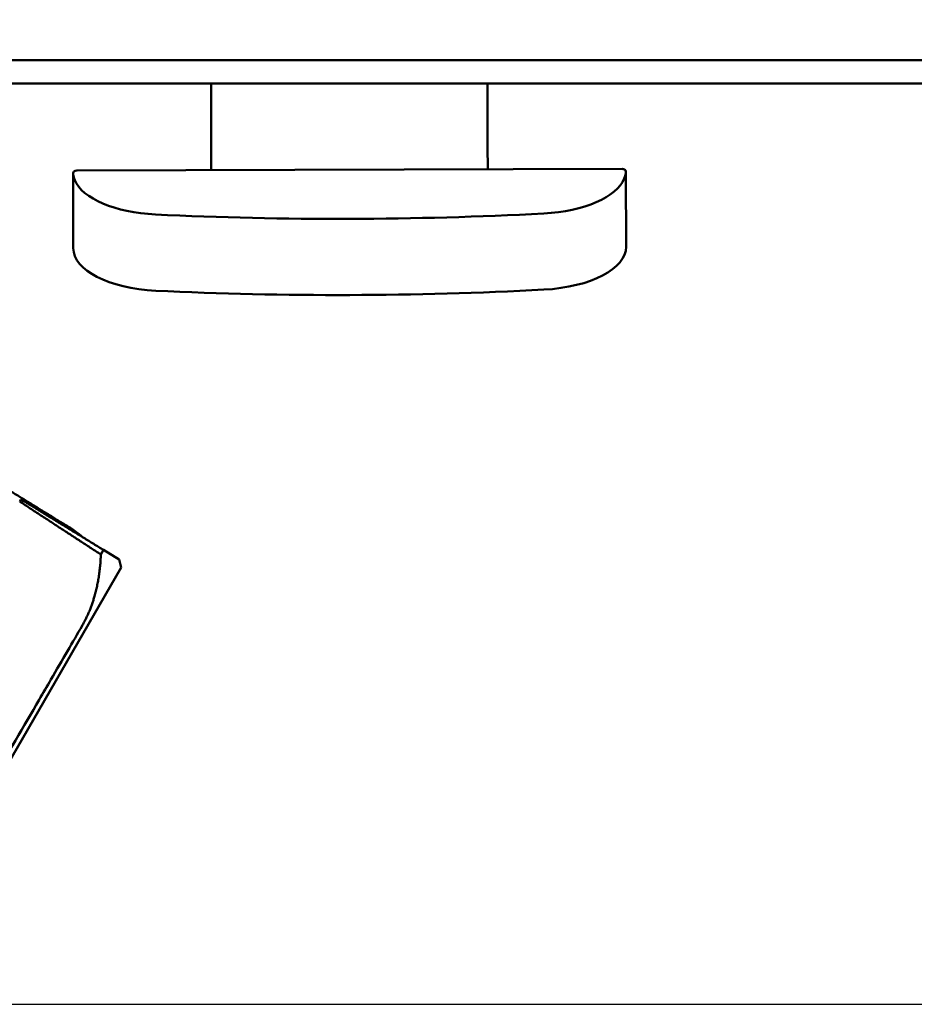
# Model space of a CAD drawing. Header units: millimetres. Extents: x 0 to 2239, y -60 to 841.
# Tile 18 of 165: x 536 to 575, y 129 to 172. Entities that reach past the tile are written whole.
import ezdxf

# ---------------------------------------------------------------- set-up
doc = ezdxf.new("R2010")
doc.units = ezdxf.units.MM
doc.layers.add('Bemaßung (ISO)', color=7, linetype='Continuous', lineweight=25)
doc.layers.add('Sichtbar (ISO)', color=7, linetype='Continuous', lineweight=50)
doc.styles.add('Notiztext (DIN)', font='isocpeur.ttf')
doc.dimstyles.new('Standard (DIN)', dxfattribs={"dimtxt": 3.5, "dimasz": 2.5, "dimexe": 2, "dimexo": 0.5, "dimgap": 0.5, "dimtad": 1, "dimrnd": 1e-08, "dimtxsty": 'Notiztext (DIN)', "dimcen": 0.09, "dimdle": 10, "dimclrd": 256, "dimclre": 256, "dimclrt": 256, "dimadec": 0, "dimazin": 0, "dimtfac": 1, "dimtmove": 0, "dimatfit": 3, "dimfxl": 1, "dimtolj": 1, "dimtzin": 0, "dimlwd": -1, "dimlwe": -1, "dimarcsym": 0})

# ---------------------------------------------------------------- blocks, each defined once
blk = doc.blocks.new('*D22')
at = {"layer": 'Bemaßung (ISO)', "transparency": 16777216}
for p, q in [((645.307, 239.423), (673.126, 239.423)), ((671.126, 236.923), (671.126, 131.768)), ((529.721, 129.268), (673.126, 129.268))]:
    blk.add_line(p, q, dxfattribs=at)
for points in [[(670.71, 236.923), (671.543, 236.923), (671.126, 239.423)], [(670.71, 131.768), (671.543, 131.768), (671.126, 129.268)]]:
    blk.add_solid(points, dxfattribs=at)
at = {"layer": 'Defpoints', "color": 0, "transparency": 16777216}
for p in [(644.807, 239.423), (529.221, 129.268), (671.126, 129.268)]:
    blk.add_point(p, dxfattribs=at)
at = {"layer": 'Bemaßung (ISO)', "transparency": 16777216, "insert": (666.426, 179.028), "char_height": 3.5, "attachment_point": 1, "rotation": 90, "style": 'Notiztext (DIN)'}
blk.add_mtext('\\A1;110,15', dxfattribs=at)

msp = doc.modelspace()

# ---------------------------------------------------------------- linework, layer by layer
at = {"layer": 'Sichtbar (ISO)'}
for p, q in [((175.787, 170.273), (614.787, 170.273)), ((175.787, 169.273), (614.787, 169.273)), ((544.38, 166.507), (544.373, 169.273)), ((556.373, 169.273), (556.38, 166.539)), ((544.38, 166.507), (544.383, 165.507)), ((556.383, 165.539), (556.38, 166.539)), ((538.551, 165.491), (562.215, 165.555)), ((538.392, 162.112), (538.383, 165.343)), ((562.383, 165.407), (562.392, 162.176)), ((536.064, 151.108), (536.119, 151.202)), ((539.589, 148.804), (539.705, 149.004)), ((539.705, 149.004), (540.378, 148.592)), ((540.472, 148.241), (540.378, 148.592)), ((540.472, 148.241), (529.572, 129.362))]:
    msp.add_line(p, q, dxfattribs=at)
for centre, major_axis, start_param, end_param in [((558.383, 165.475), (4, 0.011), 4.819915, 6.093161), ((542.383, 165.432), (4, 0.011), 3.331617, 4.604863), ((550.291, 200.013), (-78.544, -0.209), 1.46327, 1.678322), ((542.392, 162.122), (-4, -0.011), 0, 1.46327), ((558.392, 162.165), (4, 0.011), 4.819915, 6.283185), ((550.3, 196.703), (78.544, 0.209), 4.604863, 4.819915)]:
    msp.add_ellipse(centre, major_axis=major_axis, ratio=0.466308, start_param=start_param, end_param=end_param, dxfattribs=at)
for points, knots in [([(562.312, 165.133), (562.38, 165.298), (562.405, 165.428), (562.335, 165.536), (562.285, 165.554), (562.215, 165.555)], [1.729286, 1.729286, 1.729286, 1.729286, 1.8477999, 1.8477999, 1.9186303, 1.9186303, 1.9186303, 1.9186303]), ([(538.456, 165.07), (538.418, 165.161), (538.393, 165.242), (538.371, 165.431), (538.429, 165.49), (538.549, 165.491), (538.55, 165.491), (538.551, 165.491)], [-1.9249245, -1.9249245, -1.9249245, -1.9249245, -1.8614956, -1.8614956, -1.7361735, -1.7361735, -1.7351964, -1.7351964, -1.7351964, -1.7351964]), ([(538.774, 145.712), (538.377, 145.025), (537.92, 144.237), (537.254, 143.089), (537.083, 142.795), (536.246, 141.353), (535.537, 140.132), (534.114, 137.669), (533.412, 136.444), (532.584, 135.002), (532.415, 134.709), (531.759, 133.565), (531.308, 132.78), (530.914, 132.097)], [0.000001, 0.000001, 0.000001, 0.000001, 0.336889, 0.336889, 0.448865, 0.448865, 0.874126, 0.874126, 1.299358, 1.299358, 1.410685, 1.410685, 1.745596, 1.745596, 1.745596, 1.745596])]:
    msp.add_open_spline(points, degree=3, knots=knots, dxfattribs=at)
for points, weights in [([(538.311, 149.932), (536.735, 150.9), (535.084, 151.915)], [1.00015667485, 1.00025923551, 1.00012694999]), ([(539.589, 148.804), (537.87, 149.928), (536.064, 151.108)], [1.00015185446, 1.00025746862, 1.00009121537]), ([(536.119, 151.202), (537.958, 150.075), (539.705, 149.004)], [1.00009573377, 1.0002702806, 1.00015667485]), ([(538.311, 149.932), (538.664, 149.677), (538.814, 149.55)], [1.23096562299, 1.25510974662, 1.26620183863]), ([(539.589, 148.804), (539.513, 146.991), (538.774, 145.712)], [1.2314661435, 1.27927488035, 1.27927488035])]:
    msp.add_rational_spline(points, weights, degree=2, dxfattribs=at)

# ---------------------------------------------------------------- dimensions: what is measured, and where the dimension line sits
at = {"layer": 'Bemaßung (ISO)'}
dim = msp.add_linear_dim(base=(671.1262, 129.2681), p1=(644.8071, 239.4229), p2=(529.221, 129.2681), angle=270, dimstyle='Standard (DIN)', override={"dimgap": 0.5, "dimdec": 2, "dimtol": 0, "dimlim": 0, "dimtp": 0, "dimtm": 0, "dimtdec": 2, "dimtofl": 0, "dimatfit": 1}, dxfattribs=at)
dim.commit()
dim.dimension.update_dxf_attribs({"geometry": '*D22', "text_midpoint": (671.1262, 184.3655), "dimtype": 160})

doc.saveas('drawing.dxf')
